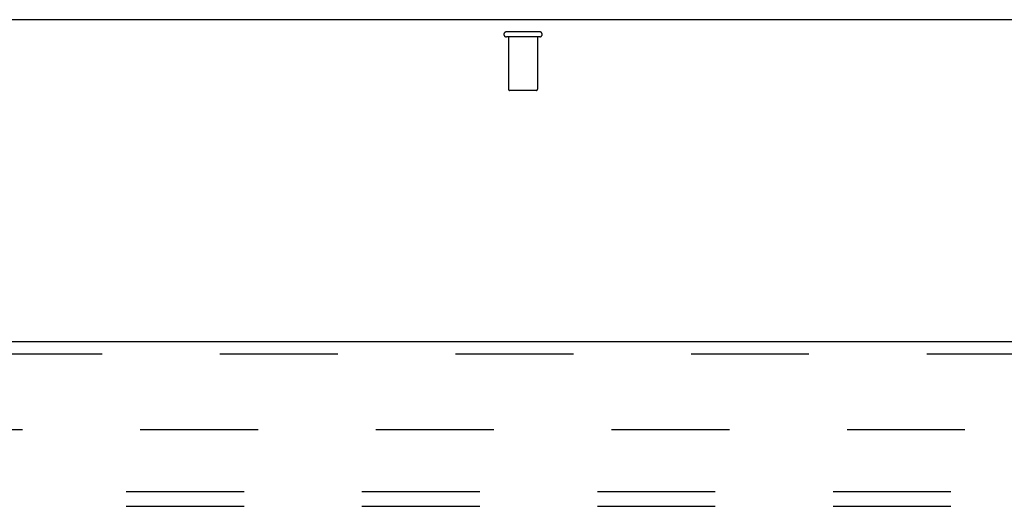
# Model space of a CAD drawing. Header units: inches. Extents: x 0 to 183, y 0 to 118.
# Tile 15 of 80: x 54.5 to 62.91, y 74.71 to 78.87. Entities that reach past the tile are written whole.
import ezdxf

# ---------------------------------------------------------------- set-up
doc = ezdxf.new("R2010")
doc.units = ezdxf.units.IN
doc.header["$LTSCALE"] = 10.065561
doc.header["$MEASUREMENT"] = 0
doc.linetypes.add('HIDDEN', pattern=[0.2, 0.1, -0.1])
doc.layers.get('0').update_dxf_attribs({"linetype": 'CONTINUOUS'})
for name, color, linetype in [('DEFAULT_2', 8, 'HIDDEN'), ('MAIN_ENCLOSURE_DOOR_ASSEMBLY', 7, 'CONTINUOUS'), ('SUBPANEL', 7, 'CONTINUOUS')]:
    doc.layers.add(name, color=color, linetype=linetype)

msp = doc.modelspace()

# ---------------------------------------------------------------- linework, layer by layer
at = {"color": 7, "linetype": 'Continuous'}
msp.add_line((71.1259, 78.8703), (37.7299, 78.8703), dxfattribs=at)
at = {"layer": 'DEFAULT_2', "color": 8, "linetype": 'HIDDEN'}
for p, q in [((58.9449, 78.7663), (58.6609, 78.7663)), ((58.9449, 78.7233), (58.6609, 78.7233)), ((58.6789, 78.7233), (58.6789, 78.2763)), ((58.9269, 78.7233), (58.9269, 78.2763)), ((58.9169, 78.2663), (58.6889, 78.2663)), ((39.4279, 75.3703), (68.1779, 75.3703))]:
    msp.add_line(p, q, dxfattribs=at)
for centre, radius, start, end in [((58.6609, 78.7448), 0.0215, 90, 270), ((58.9449, 78.7448), 0.0215, 270, 90), ((58.6889, 78.2763), 0.01, 180, 270), ((58.9169, 78.2763), 0.01, 270, 360)]:
    msp.add_arc(centre, radius, start, end, dxfattribs=at)
at = {"layer": 'MAIN_ENCLOSURE_DOOR_ASSEMBLY', "color": 3, "linetype": 'Continuous'}
msp.add_line((38.0949, 76.1203), (68.9484, 76.1203), dxfattribs=at)
at = {"layer": 'MAIN_ENCLOSURE_DOOR_ASSEMBLY', "color": 8, "linetype": 'HIDDEN'}
msp.add_line((38.0949, 76.0163), (68.9484, 76.0163), dxfattribs=at)
at = {"layer": 'SUBPANEL', "color": 8, "linetype": 'HIDDEN'}
for p, q in [((43.3341, 74.8391), (66.5216, 74.8391)), ((43.3341, 74.7141), (66.5216, 74.7141))]:
    msp.add_line(p, q, dxfattribs=at)

doc.saveas('drawing.dxf')
